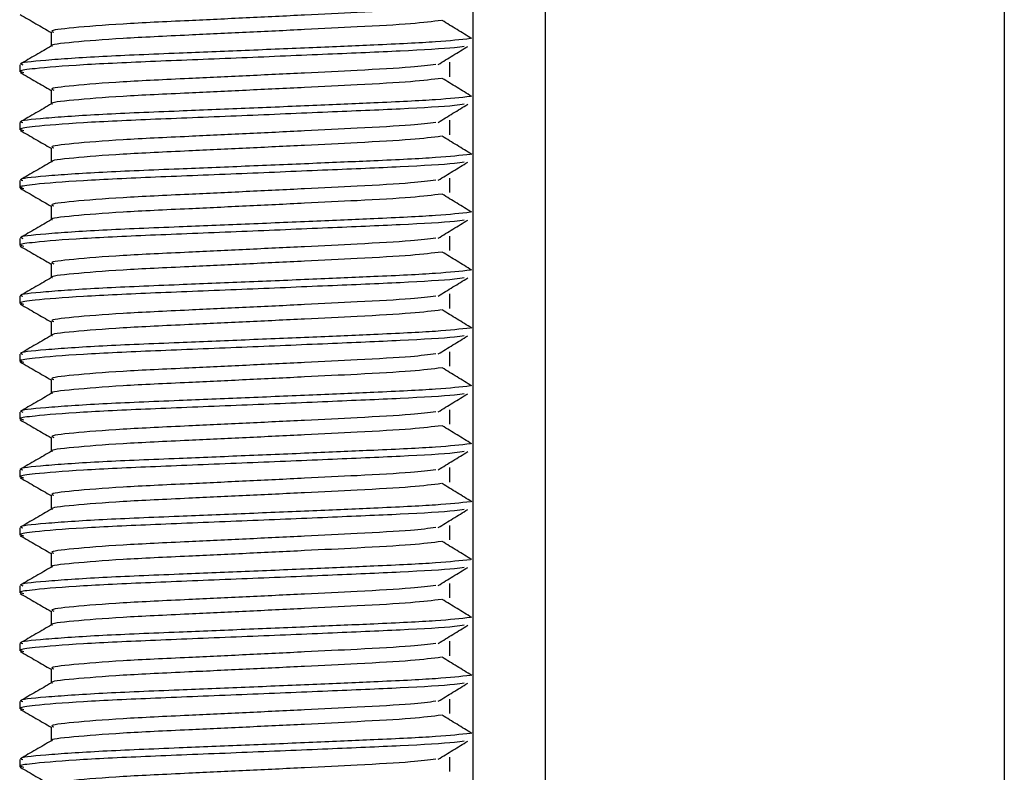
# Model space of a CAD drawing. Header units: millimetres. Extents: x 0 to 420, y 0 to 297.
# Tile 44 of 105: x 179.48 to 181.18, y 202.9 to 204.2. Entities that reach past the tile are written whole.
import ezdxf

# ---------------------------------------------------------------- set-up
doc = ezdxf.new("R2010")
doc.units = ezdxf.units.MM

msp = doc.modelspace()

# ---------------------------------------------------------------- linework, layer by layer
at = {"color": 7, "linetype": 'Continuous', "lineweight": 25}
for p, q in [((180.26443, 223.74329), (180.26443, 201.78329)), ((180.38943, 223.41257), (180.38943, 201.78329)), ((181.18193, 223.24329), (181.18193, 201.78329)), ((179.53608, 204.17579), (179.53608, 204.15131)), ((179.48195, 204.11943), (179.48195, 204.10694)), ((180.22437, 204.09856), (180.22437, 204.12356)), ((179.53608, 204.07579), (179.53608, 204.05131)), ((179.48195, 204.01943), (179.48195, 204.00694)), ((180.22437, 203.99856), (180.22437, 204.02356)), ((179.53608, 203.97579), (179.53608, 203.95131)), ((179.48195, 203.91943), (179.48195, 203.90694)), ((180.22437, 203.89856), (180.22437, 203.92356)), ((179.53608, 203.87579), (179.53608, 203.85131)), ((179.48195, 203.81943), (179.48195, 203.80694)), ((180.22437, 203.79856), (180.22437, 203.82356)), ((179.53608, 203.77579), (179.53608, 203.75131)), ((179.48195, 203.71943), (179.48195, 203.70694)), ((180.22437, 203.69856), (180.22437, 203.72356)), ((179.53608, 203.67579), (179.53608, 203.65131)), ((179.48195, 203.61943), (179.48195, 203.60694)), ((180.22437, 203.59856), (180.22437, 203.62356)), ((179.53608, 203.57579), (179.53608, 203.55131)), ((180.22437, 203.49856), (180.22437, 203.52356)), ((179.48195, 203.51943), (179.48195, 203.50694)), ((179.53608, 203.47579), (179.53608, 203.45131)), ((180.22437, 203.39856), (180.22437, 203.42356)), ((179.48195, 203.41943), (179.48195, 203.40694)), ((179.53608, 203.37579), (179.53608, 203.35131)), ((179.48195, 203.31943), (179.48195, 203.30694)), ((180.22437, 203.29856), (180.22437, 203.32356)), ((179.53608, 203.27579), (179.53608, 203.25131)), ((179.48195, 203.21943), (179.48195, 203.20694)), ((180.22437, 203.19856), (180.22437, 203.22356)), ((179.53608, 203.17579), (179.53608, 203.15131)), ((179.48195, 203.11943), (179.48195, 203.10694)), ((180.22437, 203.09856), (180.22437, 203.12356)), ((179.53608, 203.07579), (179.53608, 203.05131)), ((179.48195, 203.01943), (179.48195, 203.00694)), ((180.22437, 202.99856), (180.22437, 203.02356)), ((179.53608, 202.97579), (179.53608, 202.95131)), ((179.48195, 202.91943), (179.48195, 202.90694)), ((180.22437, 202.89856), (180.22437, 202.92356))]:
    msp.add_line(p, q, dxfattribs=at)
for points, knots in [([(180.20069, 204.21986), (180.18795, 204.21826), (180.15906, 204.21462), (180.07424, 204.21), (179.97448, 204.20508), (179.87319, 204.20015), (179.76292, 204.19495), (179.6527, 204.18985), (179.57063, 204.18314), (179.53231, 204.1787), (179.53937, 204.1762), (179.54076, 204.17571)], [0, 0, 0, 0, 0.10286515, 0.233268, 0.33717311, 0.44385053, 0.54879169, 0.68530472, 0.82744139, 0.9661113, 1, 1, 1, 1]), ([(179.4829, 204.20595), (179.49194, 204.20072), (179.50967, 204.19046), (179.5274, 204.1802), (179.53608, 204.17517)], [0, 0, 0, 0, 0.5102373, 1, 1, 1, 1]), ([(180.20994, 204.19585), (180.19475, 204.19391), (180.16366, 204.18993), (180.07442, 204.185), (179.97444, 204.18008), (179.87319, 204.17515), (179.76296, 204.16995), (179.65245, 204.16486), (179.57161, 204.15814), (179.53324, 204.15406), (179.53817, 204.15193), (179.53846, 204.15181)], [0, 0, 0, 0, 0.1249493, 0.2558292, 0.3601144, 0.4671821, 0.5725071, 0.7095196, 0.8521762, 0.9913534, 1, 1, 1, 1]), ([(180.26253, 204.16452), (180.25403, 204.16974), (180.23702, 204.18018), (180.21997, 204.19062), (180.21145, 204.19583)], [0, 0, 0, 0, 0.50001, 1, 1, 1, 1]), ([(180.26033, 204.16451), (180.24301, 204.1626), (180.20728, 204.15865), (180.10452, 204.15375), (179.98891, 204.14883), (179.87183, 204.1439), (179.74428, 204.1387), (179.61684, 204.1336), (179.52189, 204.12689), (179.47756, 204.12244), (179.48579, 204.11993), (179.48744, 204.11943)], [0, 0, 0, 0, 0.1201354, 0.2479285, 0.349753, 0.4542913, 0.55713, 0.6909116, 0.8301982, 0.9660913, 1, 1, 1, 1]), ([(179.53696, 204.15182), (179.52792, 204.14659), (179.50984, 204.13612), (179.49175, 204.12566), (179.4827, 204.12042)], [0, 0, 0, 0, 0.4999318, 1, 1, 1, 1]), ([(180.24942, 204.15112), (180.24454, 204.15037), (180.22645, 204.14759), (180.14355, 204.14285), (180.01547, 204.1375), (179.86385, 204.131), (179.71289, 204.12511), (179.58342, 204.11922), (179.50882, 204.11306), (179.47812, 204.10895), (179.48604, 204.10667), (179.48888, 204.10585)], [0, 0, 0, 0, 0.0480932, 0.1784777, 0.3056533, 0.4379787, 0.5731065, 0.7077458, 0.8463043, 0.9448299, 1, 1, 1, 1]), ([(180.20454, 204.11984), (180.21305, 204.12506), (180.23005, 204.1355), (180.2471, 204.14594), (180.25563, 204.15116)], [0, 0, 0, 0, 0.4999887, 1, 1, 1, 1]), ([(180.20069, 204.11986), (180.18795, 204.11826), (180.15906, 204.11462), (180.07424, 204.11), (179.97448, 204.10508), (179.87319, 204.10015), (179.76292, 204.09495), (179.6527, 204.08985), (179.57063, 204.08314), (179.53231, 204.0787), (179.53937, 204.0762), (179.54076, 204.07571)], [0, 0, 0, 0, 0.1028652, 0.233268, 0.3371731, 0.4438505, 0.5487917, 0.6853047, 0.8274414, 0.9661113, 1, 1, 1, 1]), ([(179.4829, 204.10595), (179.49194, 204.10072), (179.50967, 204.09046), (179.5274, 204.0802), (179.53608, 204.07517)], [0, 0, 0, 0, 0.5102373, 1, 1, 1, 1]), ([(180.20994, 204.09585), (180.19475, 204.09391), (180.16366, 204.08993), (180.07442, 204.085), (179.97444, 204.08008), (179.87319, 204.07515), (179.76296, 204.06995), (179.65245, 204.06486), (179.57161, 204.05814), (179.53324, 204.05406), (179.53817, 204.05193), (179.53846, 204.05181)], [0, 0, 0, 0, 0.1249493, 0.2558292, 0.3601144, 0.4671821, 0.5725071, 0.7095196, 0.8521762, 0.9913534, 1, 1, 1, 1]), ([(180.26253, 204.06452), (180.25403, 204.06974), (180.23702, 204.08018), (180.21997, 204.09062), (180.21145, 204.09583)], [0, 0, 0, 0, 0.50001003, 1, 1, 1, 1]), ([(180.26033, 204.06451), (180.24301, 204.0626), (180.20728, 204.05865), (180.10452, 204.05375), (179.98891, 204.04883), (179.87183, 204.0439), (179.74428, 204.0387), (179.61684, 204.0336), (179.52189, 204.02689), (179.47756, 204.02244), (179.48579, 204.01993), (179.48744, 204.01943)], [0, 0, 0, 0, 0.1201354, 0.2479285, 0.349753, 0.4542913, 0.55713, 0.6909116, 0.8301982, 0.9660913, 1, 1, 1, 1]), ([(179.53696, 204.05182), (179.52792, 204.04659), (179.50984, 204.03612), (179.49175, 204.02566), (179.4827, 204.02042)], [0, 0, 0, 0, 0.4999318, 1, 1, 1, 1]), ([(180.24942, 204.05112), (180.24454, 204.05037), (180.22645, 204.04759), (180.14355, 204.04285), (180.01547, 204.0375), (179.86385, 204.031), (179.71289, 204.02511), (179.58342, 204.01922), (179.50882, 204.01306), (179.47812, 204.00895), (179.48604, 204.00667), (179.48888, 204.00585)], [0, 0, 0, 0, 0.0480932, 0.1784777, 0.3056533, 0.4379787, 0.5731065, 0.7077458, 0.8463043, 0.9448299, 1, 1, 1, 1]), ([(180.20454, 204.01984), (180.21305, 204.02506), (180.23005, 204.0355), (180.2471, 204.04594), (180.25563, 204.05116)], [0, 0, 0, 0, 0.49998865, 1, 1, 1, 1]), ([(180.20069, 204.01986), (180.18795, 204.01826), (180.15906, 204.01462), (180.07424, 204.01), (179.97448, 204.00508), (179.87319, 204.00015), (179.76292, 203.99495), (179.6527, 203.98985), (179.57063, 203.98314), (179.53231, 203.9787), (179.53937, 203.9762), (179.54076, 203.97571)], [0, 0, 0, 0, 0.1028652, 0.233268, 0.3371731, 0.4438505, 0.5487917, 0.6853047, 0.8274414, 0.9661113, 1, 1, 1, 1]), ([(179.4829, 204.00595), (179.49194, 204.00072), (179.50967, 203.99046), (179.5274, 203.9802), (179.53608, 203.97517)], [0, 0, 0, 0, 0.5102373, 1, 1, 1, 1]), ([(180.20994, 203.99585), (180.19475, 203.99391), (180.16366, 203.98993), (180.07442, 203.985), (179.97444, 203.98008), (179.87319, 203.97515), (179.76296, 203.96995), (179.65245, 203.96486), (179.57161, 203.95814), (179.53324, 203.95406), (179.53817, 203.95193), (179.53846, 203.95181)], [0, 0, 0, 0, 0.1249493, 0.2558292, 0.3601144, 0.4671821, 0.5725071, 0.7095196, 0.8521762, 0.9913534, 1, 1, 1, 1]), ([(180.26253, 203.96452), (180.25403, 203.96974), (180.23702, 203.98018), (180.21997, 203.99062), (180.21145, 203.99583)], [0, 0, 0, 0, 0.50001, 1, 1, 1, 1]), ([(180.26033, 203.96451), (180.24301, 203.9626), (180.20728, 203.95865), (180.10452, 203.95375), (179.98891, 203.94883), (179.87183, 203.9439), (179.74428, 203.9387), (179.61684, 203.9336), (179.52189, 203.92689), (179.47756, 203.92244), (179.48579, 203.91993), (179.48744, 203.91943)], [0, 0, 0, 0, 0.1201354, 0.2479285, 0.349753, 0.4542913, 0.55713, 0.6909116, 0.8301982, 0.9660913, 1, 1, 1, 1]), ([(179.53696, 203.95182), (179.52792, 203.94659), (179.50984, 203.93612), (179.49175, 203.92566), (179.4827, 203.92042)], [0, 0, 0, 0, 0.49993182, 1, 1, 1, 1]), ([(180.24942, 203.95112), (180.24454, 203.95037), (180.22645, 203.94759), (180.14355, 203.94285), (180.01547, 203.9375), (179.86385, 203.931), (179.71289, 203.92511), (179.58342, 203.91922), (179.50882, 203.91306), (179.47812, 203.90895), (179.48604, 203.90667), (179.48888, 203.90585)], [0, 0, 0, 0, 0.0480932, 0.1784777, 0.3056533, 0.4379787, 0.5731065, 0.7077458, 0.8463043, 0.9448299, 1, 1, 1, 1]), ([(180.20454, 203.91984), (180.21305, 203.92506), (180.23005, 203.9355), (180.2471, 203.94594), (180.25563, 203.95116)], [0, 0, 0, 0, 0.4999887, 1, 1, 1, 1]), ([(180.20069, 203.91986), (180.18795, 203.91826), (180.15906, 203.91462), (180.07424, 203.91), (179.97448, 203.90508), (179.87319, 203.90015), (179.76292, 203.89495), (179.6527, 203.88985), (179.57063, 203.88314), (179.53231, 203.8787), (179.53937, 203.8762), (179.54076, 203.87571)], [0, 0, 0, 0, 0.1028652, 0.233268, 0.3371731, 0.4438505, 0.5487917, 0.6853047, 0.8274414, 0.9661113, 1, 1, 1, 1]), ([(179.4829, 203.90595), (179.49194, 203.90072), (179.50967, 203.89046), (179.5274, 203.8802), (179.53608, 203.87517)], [0, 0, 0, 0, 0.5102373, 1, 1, 1, 1]), ([(180.20994, 203.89585), (180.19475, 203.89391), (180.16366, 203.88993), (180.07442, 203.885), (179.97444, 203.88008), (179.87319, 203.87515), (179.76296, 203.86995), (179.65245, 203.86486), (179.57161, 203.85814), (179.53324, 203.85406), (179.53817, 203.85193), (179.53846, 203.85181)], [0, 0, 0, 0, 0.1249493, 0.2558292, 0.3601144, 0.4671821, 0.5725071, 0.7095196, 0.8521762, 0.9913534, 1, 1, 1, 1]), ([(180.26253, 203.86452), (180.25403, 203.86974), (180.23702, 203.88018), (180.21997, 203.89062), (180.21145, 203.89583)], [0, 0, 0, 0, 0.50001, 1, 1, 1, 1]), ([(180.26033, 203.86451), (180.24301, 203.8626), (180.20728, 203.85865), (180.10452, 203.85375), (179.98891, 203.84883), (179.87183, 203.8439), (179.74428, 203.8387), (179.61684, 203.8336), (179.52189, 203.82689), (179.47756, 203.82244), (179.48579, 203.81993), (179.48744, 203.81943)], [0, 0, 0, 0, 0.1201354, 0.2479285, 0.349753, 0.4542913, 0.55713, 0.6909116, 0.8301982, 0.9660913, 1, 1, 1, 1]), ([(179.53696, 203.85182), (179.52792, 203.84659), (179.50984, 203.83612), (179.49175, 203.82566), (179.4827, 203.82042)], [0, 0, 0, 0, 0.4999318, 1, 1, 1, 1]), ([(180.24942, 203.85112), (180.24454, 203.85037), (180.22645, 203.84759), (180.14355, 203.84285), (180.01547, 203.8375), (179.86385, 203.831), (179.71289, 203.82511), (179.58342, 203.81922), (179.50882, 203.81306), (179.47812, 203.80895), (179.48604, 203.80667), (179.48888, 203.80585)], [0, 0, 0, 0, 0.0480932, 0.1784777, 0.3056533, 0.4379787, 0.5731065, 0.7077458, 0.8463043, 0.9448299, 1, 1, 1, 1]), ([(180.20454, 203.81984), (180.21305, 203.82506), (180.23005, 203.8355), (180.2471, 203.84594), (180.25563, 203.85116)], [0, 0, 0, 0, 0.4999887, 1, 1, 1, 1]), ([(180.20069, 203.81986), (180.18795, 203.81826), (180.15906, 203.81462), (180.07424, 203.81), (179.97448, 203.80508), (179.87319, 203.80015), (179.76292, 203.79495), (179.6527, 203.78985), (179.57063, 203.78314), (179.53231, 203.7787), (179.53937, 203.7762), (179.54076, 203.77571)], [0, 0, 0, 0, 0.1028652, 0.233268, 0.3371731, 0.4438505, 0.5487917, 0.6853047, 0.8274414, 0.9661113, 1, 1, 1, 1]), ([(179.4829, 203.80595), (179.49194, 203.80072), (179.50967, 203.79046), (179.5274, 203.7802), (179.53608, 203.77517)], [0, 0, 0, 0, 0.5102373, 1, 1, 1, 1]), ([(180.20994, 203.79585), (180.19475, 203.79391), (180.16366, 203.78993), (180.07442, 203.785), (179.97444, 203.78008), (179.87319, 203.77515), (179.76296, 203.76995), (179.65245, 203.76486), (179.57161, 203.75814), (179.53324, 203.75406), (179.53817, 203.75193), (179.53846, 203.75181)], [0, 0, 0, 0, 0.12494928, 0.25582918, 0.3601144, 0.46718207, 0.57250713, 0.70951956, 0.8521762, 0.99135341, 1, 1, 1, 1]), ([(180.26253, 203.76452), (180.25403, 203.76974), (180.23702, 203.78018), (180.21997, 203.79062), (180.21145, 203.79583)], [0, 0, 0, 0, 0.50001, 1, 1, 1, 1]), ([(180.26033, 203.76451), (180.24301, 203.7626), (180.20728, 203.75865), (180.10452, 203.75375), (179.98891, 203.74883), (179.87183, 203.7439), (179.74428, 203.7387), (179.61684, 203.7336), (179.52189, 203.72689), (179.47756, 203.72244), (179.48579, 203.71993), (179.48744, 203.71943)], [0, 0, 0, 0, 0.1201354, 0.2479285, 0.349753, 0.4542913, 0.55713, 0.6909116, 0.8301982, 0.9660913, 1, 1, 1, 1]), ([(179.53696, 203.75182), (179.52792, 203.74659), (179.50984, 203.73612), (179.49175, 203.72566), (179.4827, 203.72042)], [0, 0, 0, 0, 0.4999318, 1, 1, 1, 1]), ([(180.24942, 203.75112), (180.24454, 203.75037), (180.22645, 203.74759), (180.14355, 203.74285), (180.01547, 203.7375), (179.86385, 203.731), (179.71289, 203.72511), (179.58342, 203.71922), (179.50882, 203.71306), (179.47812, 203.70895), (179.48604, 203.70667), (179.48888, 203.70585)], [0, 0, 0, 0, 0.04809325, 0.17847773, 0.30565333, 0.4379787, 0.5731065, 0.70774583, 0.84630433, 0.94482989, 1, 1, 1, 1]), ([(180.20454, 203.71984), (180.21305, 203.72506), (180.23005, 203.7355), (180.2471, 203.74594), (180.25563, 203.75116)], [0, 0, 0, 0, 0.4999887, 1, 1, 1, 1]), ([(180.20069, 203.71986), (180.18795, 203.71826), (180.15906, 203.71462), (180.07424, 203.71), (179.97448, 203.70508), (179.87319, 203.70015), (179.76292, 203.69495), (179.6527, 203.68985), (179.57063, 203.68314), (179.53231, 203.6787), (179.53937, 203.6762), (179.54076, 203.67571)], [0, 0, 0, 0, 0.1028652, 0.233268, 0.3371731, 0.4438505, 0.5487917, 0.6853047, 0.8274414, 0.9661113, 1, 1, 1, 1]), ([(179.4829, 203.70595), (179.49194, 203.70072), (179.50967, 203.69046), (179.5274, 203.6802), (179.53608, 203.67517)], [0, 0, 0, 0, 0.5102373, 1, 1, 1, 1]), ([(180.20994, 203.69585), (180.19475, 203.69391), (180.16366, 203.68993), (180.07442, 203.685), (179.97444, 203.68008), (179.87319, 203.67515), (179.76296, 203.66995), (179.65245, 203.66486), (179.57161, 203.65814), (179.53324, 203.65406), (179.53817, 203.65193), (179.53846, 203.65181)], [0, 0, 0, 0, 0.12494928, 0.25582918, 0.3601144, 0.46718207, 0.57250713, 0.70951956, 0.8521762, 0.99135341, 1, 1, 1, 1]), ([(180.26253, 203.66452), (180.25403, 203.66974), (180.23702, 203.68018), (180.21997, 203.69062), (180.21145, 203.69583)], [0, 0, 0, 0, 0.50001, 1, 1, 1, 1]), ([(180.26033, 203.66451), (180.24301, 203.6626), (180.20728, 203.65865), (180.10452, 203.65375), (179.98891, 203.64883), (179.87183, 203.6439), (179.74428, 203.6387), (179.61684, 203.6336), (179.52189, 203.62689), (179.47756, 203.62244), (179.48579, 203.61993), (179.48744, 203.61943)], [0, 0, 0, 0, 0.12013539, 0.24792852, 0.34975303, 0.45429126, 0.55712996, 0.69091162, 0.83019816, 0.96609125, 1, 1, 1, 1]), ([(179.53696, 203.65182), (179.52792, 203.64659), (179.50984, 203.63612), (179.49175, 203.62566), (179.4827, 203.62042)], [0, 0, 0, 0, 0.4999318, 1, 1, 1, 1]), ([(180.24942, 203.65112), (180.24454, 203.65037), (180.22645, 203.64759), (180.14355, 203.64285), (180.01547, 203.6375), (179.86385, 203.631), (179.71289, 203.62511), (179.58342, 203.61922), (179.50882, 203.61306), (179.47812, 203.60895), (179.48604, 203.60667), (179.48888, 203.60585)], [0, 0, 0, 0, 0.04809325, 0.17847773, 0.30565333, 0.4379787, 0.5731065, 0.70774583, 0.84630433, 0.94482989, 1, 1, 1, 1]), ([(180.20454, 203.61984), (180.21305, 203.62506), (180.23005, 203.6355), (180.2471, 203.64594), (180.25563, 203.65116)], [0, 0, 0, 0, 0.49998865, 1, 1, 1, 1]), ([(180.20069, 203.61986), (180.18795, 203.61826), (180.15906, 203.61462), (180.07424, 203.61), (179.97448, 203.60508), (179.87319, 203.60015), (179.76292, 203.59495), (179.6527, 203.58985), (179.57063, 203.58314), (179.53231, 203.5787), (179.53937, 203.5762), (179.54076, 203.57571)], [0, 0, 0, 0, 0.1028652, 0.233268, 0.3371731, 0.4438505, 0.5487917, 0.6853047, 0.8274414, 0.9661113, 1, 1, 1, 1]), ([(179.4829, 203.60595), (179.49194, 203.60072), (179.50967, 203.59046), (179.5274, 203.5802), (179.53608, 203.57517)], [0, 0, 0, 0, 0.5102373, 1, 1, 1, 1]), ([(180.20994, 203.59585), (180.19475, 203.59391), (180.16366, 203.58993), (180.07442, 203.585), (179.97444, 203.58008), (179.87319, 203.57515), (179.76296, 203.56995), (179.65245, 203.56486), (179.57161, 203.55814), (179.53324, 203.55406), (179.53817, 203.55193), (179.53846, 203.55181)], [0, 0, 0, 0, 0.1249493, 0.2558292, 0.3601144, 0.4671821, 0.5725071, 0.7095196, 0.8521762, 0.9913534, 1, 1, 1, 1]), ([(180.26253, 203.56452), (180.25403, 203.56974), (180.23702, 203.58018), (180.21997, 203.59062), (180.21145, 203.59583)], [0, 0, 0, 0, 0.50001, 1, 1, 1, 1]), ([(180.26033, 203.56451), (180.24301, 203.5626), (180.20728, 203.55865), (180.10452, 203.55375), (179.98891, 203.54883), (179.87183, 203.5439), (179.74428, 203.5387), (179.61684, 203.5336), (179.52189, 203.52689), (179.47756, 203.52244), (179.48579, 203.51993), (179.48744, 203.51943)], [0, 0, 0, 0, 0.12013539, 0.24792852, 0.34975303, 0.45429126, 0.55712996, 0.69091162, 0.83019816, 0.96609125, 1, 1, 1, 1]), ([(179.53696, 203.55182), (179.52792, 203.54659), (179.50984, 203.53612), (179.49175, 203.52566), (179.4827, 203.52042)], [0, 0, 0, 0, 0.4999318, 1, 1, 1, 1]), ([(180.24942, 203.55112), (180.24454, 203.55037), (180.22645, 203.54759), (180.14355, 203.54285), (180.01547, 203.5375), (179.86385, 203.531), (179.71289, 203.52511), (179.58342, 203.51922), (179.50882, 203.51306), (179.47812, 203.50895), (179.48604, 203.50667), (179.48888, 203.50585)], [0, 0, 0, 0, 0.0480932, 0.1784777, 0.3056533, 0.4379787, 0.5731065, 0.7077458, 0.8463043, 0.9448299, 1, 1, 1, 1]), ([(180.20454, 203.51984), (180.21305, 203.52506), (180.23005, 203.5355), (180.2471, 203.54594), (180.25563, 203.55116)], [0, 0, 0, 0, 0.4999887, 1, 1, 1, 1]), ([(179.4829, 203.50595), (179.49194, 203.50072), (179.50967, 203.49046), (179.5274, 203.4802), (179.53608, 203.47517)], [0, 0, 0, 0, 0.51023729, 1, 1, 1, 1]), ([(180.20069, 203.51986), (180.18795, 203.51826), (180.15906, 203.51462), (180.07424, 203.51), (179.97448, 203.50508), (179.87319, 203.50015), (179.76292, 203.49495), (179.6527, 203.48985), (179.57063, 203.48314), (179.53231, 203.4787), (179.53937, 203.4762), (179.54076, 203.47571)], [0, 0, 0, 0, 0.1028652, 0.233268, 0.3371731, 0.4438505, 0.5487917, 0.6853047, 0.8274414, 0.9661113, 1, 1, 1, 1]), ([(180.20994, 203.49585), (180.19475, 203.49391), (180.16366, 203.48993), (180.07442, 203.485), (179.97444, 203.48008), (179.87319, 203.47515), (179.76296, 203.46995), (179.65245, 203.46486), (179.57161, 203.45814), (179.53324, 203.45406), (179.53817, 203.45193), (179.53846, 203.45181)], [0, 0, 0, 0, 0.1249493, 0.2558292, 0.3601144, 0.4671821, 0.5725071, 0.7095196, 0.8521762, 0.9913534, 1, 1, 1, 1]), ([(180.26253, 203.46452), (180.25403, 203.46974), (180.23702, 203.48018), (180.21997, 203.49062), (180.21145, 203.49583)], [0, 0, 0, 0, 0.50001, 1, 1, 1, 1]), ([(180.26033, 203.46451), (180.24301, 203.4626), (180.20728, 203.45865), (180.10452, 203.45375), (179.98891, 203.44883), (179.87183, 203.4439), (179.74428, 203.4387), (179.61684, 203.4336), (179.52189, 203.42689), (179.47756, 203.42244), (179.48579, 203.41993), (179.48744, 203.41943)], [0, 0, 0, 0, 0.12013539, 0.24792852, 0.34975303, 0.45429126, 0.55712996, 0.69091162, 0.83019816, 0.96609125, 1, 1, 1, 1]), ([(179.53696, 203.45182), (179.52792, 203.44659), (179.50984, 203.43612), (179.49175, 203.42566), (179.4827, 203.42042)], [0, 0, 0, 0, 0.4999318, 1, 1, 1, 1]), ([(180.24942, 203.45112), (180.24454, 203.45037), (180.22645, 203.44759), (180.14355, 203.44285), (180.01547, 203.4375), (179.86385, 203.431), (179.71289, 203.42511), (179.58342, 203.41922), (179.50882, 203.41306), (179.47812, 203.40895), (179.48604, 203.40667), (179.48888, 203.40585)], [0, 0, 0, 0, 0.04809325, 0.17847773, 0.30565333, 0.4379787, 0.5731065, 0.70774583, 0.84630433, 0.94482989, 1, 1, 1, 1]), ([(180.20454, 203.41984), (180.21305, 203.42506), (180.23005, 203.4355), (180.2471, 203.44594), (180.25563, 203.45116)], [0, 0, 0, 0, 0.4999887, 1, 1, 1, 1]), ([(179.4829, 203.40595), (179.49194, 203.40072), (179.50967, 203.39046), (179.5274, 203.3802), (179.53608, 203.37517)], [0, 0, 0, 0, 0.5102373, 1, 1, 1, 1]), ([(180.20069, 203.41986), (180.18795, 203.41826), (180.15906, 203.41462), (180.07424, 203.41), (179.97448, 203.40508), (179.87319, 203.40015), (179.76292, 203.39495), (179.6527, 203.38985), (179.57063, 203.38314), (179.53231, 203.3787), (179.53937, 203.3762), (179.54076, 203.37571)], [0, 0, 0, 0, 0.1028652, 0.233268, 0.3371731, 0.4438505, 0.5487917, 0.6853047, 0.8274414, 0.9661113, 1, 1, 1, 1]), ([(180.20994, 203.39585), (180.19475, 203.39391), (180.16366, 203.38993), (180.07442, 203.385), (179.97444, 203.38008), (179.87319, 203.37515), (179.76296, 203.36995), (179.65245, 203.36486), (179.57161, 203.35814), (179.53324, 203.35406), (179.53817, 203.35193), (179.53846, 203.35181)], [0, 0, 0, 0, 0.1249493, 0.2558292, 0.3601144, 0.4671821, 0.5725071, 0.7095196, 0.8521762, 0.9913534, 1, 1, 1, 1]), ([(180.26253, 203.36452), (180.25403, 203.36974), (180.23702, 203.38018), (180.21997, 203.39062), (180.21145, 203.39583)], [0, 0, 0, 0, 0.50001, 1, 1, 1, 1]), ([(180.26033, 203.36451), (180.24301, 203.3626), (180.20728, 203.35865), (180.10452, 203.35375), (179.98891, 203.34883), (179.87183, 203.3439), (179.74428, 203.3387), (179.61684, 203.3336), (179.52189, 203.32689), (179.47756, 203.32244), (179.48579, 203.31993), (179.48744, 203.31943)], [0, 0, 0, 0, 0.1201354, 0.2479285, 0.349753, 0.4542913, 0.55713, 0.6909116, 0.8301982, 0.9660913, 1, 1, 1, 1]), ([(179.53696, 203.35182), (179.52792, 203.34659), (179.50984, 203.33612), (179.49175, 203.32566), (179.4827, 203.32042)], [0, 0, 0, 0, 0.4999318, 1, 1, 1, 1]), ([(180.24942, 203.35112), (180.24454, 203.35037), (180.22645, 203.34759), (180.14355, 203.34285), (180.01547, 203.3375), (179.86385, 203.331), (179.71289, 203.32511), (179.58342, 203.31922), (179.50882, 203.31306), (179.47812, 203.30895), (179.48604, 203.30667), (179.48888, 203.30585)], [0, 0, 0, 0, 0.0480932, 0.1784777, 0.3056533, 0.4379787, 0.5731065, 0.7077458, 0.8463043, 0.9448299, 1, 1, 1, 1]), ([(180.20454, 203.31984), (180.21305, 203.32506), (180.23005, 203.3355), (180.2471, 203.34594), (180.25563, 203.35116)], [0, 0, 0, 0, 0.4999887, 1, 1, 1, 1]), ([(180.20069, 203.31986), (180.18795, 203.31826), (180.15906, 203.31462), (180.07424, 203.31), (179.97448, 203.30508), (179.87319, 203.30015), (179.76292, 203.29495), (179.6527, 203.28985), (179.57063, 203.28314), (179.53231, 203.2787), (179.53937, 203.2762), (179.54076, 203.27571)], [0, 0, 0, 0, 0.1028652, 0.233268, 0.3371731, 0.4438505, 0.5487917, 0.6853047, 0.8274414, 0.9661113, 1, 1, 1, 1]), ([(179.4829, 203.30595), (179.49194, 203.30072), (179.50967, 203.29046), (179.5274, 203.2802), (179.53608, 203.27517)], [0, 0, 0, 0, 0.5102373, 1, 1, 1, 1]), ([(180.20994, 203.29585), (180.19475, 203.29391), (180.16366, 203.28993), (180.07442, 203.285), (179.97444, 203.28008), (179.87319, 203.27515), (179.76296, 203.26995), (179.65245, 203.26486), (179.57161, 203.25814), (179.53324, 203.25406), (179.53817, 203.25193), (179.53846, 203.25181)], [0, 0, 0, 0, 0.1249493, 0.2558292, 0.3601144, 0.4671821, 0.5725071, 0.7095196, 0.8521762, 0.9913534, 1, 1, 1, 1]), ([(180.26253, 203.26452), (180.25403, 203.26974), (180.23702, 203.28018), (180.21997, 203.29062), (180.21145, 203.29583)], [0, 0, 0, 0, 0.50001, 1, 1, 1, 1]), ([(180.26033, 203.26451), (180.24301, 203.2626), (180.20728, 203.25865), (180.10452, 203.25375), (179.98891, 203.24883), (179.87183, 203.2439), (179.74428, 203.2387), (179.61684, 203.2336), (179.52189, 203.22689), (179.47756, 203.22244), (179.48579, 203.21993), (179.48744, 203.21943)], [0, 0, 0, 0, 0.12013539, 0.24792852, 0.34975303, 0.45429126, 0.55712996, 0.69091162, 0.83019816, 0.96609125, 1, 1, 1, 1]), ([(179.53696, 203.25182), (179.52792, 203.24659), (179.50984, 203.23612), (179.49175, 203.22566), (179.4827, 203.22042)], [0, 0, 0, 0, 0.4999318, 1, 1, 1, 1]), ([(180.24942, 203.25112), (180.24454, 203.25037), (180.22645, 203.24759), (180.14355, 203.24285), (180.01547, 203.2375), (179.86385, 203.231), (179.71289, 203.22511), (179.58342, 203.21922), (179.50882, 203.21306), (179.47812, 203.20895), (179.48604, 203.20667), (179.48888, 203.20585)], [0, 0, 0, 0, 0.0480932, 0.1784777, 0.3056533, 0.4379787, 0.5731065, 0.7077458, 0.8463043, 0.9448299, 1, 1, 1, 1]), ([(180.20454, 203.21984), (180.21305, 203.22506), (180.23005, 203.2355), (180.2471, 203.24594), (180.25563, 203.25116)], [0, 0, 0, 0, 0.49998865, 1, 1, 1, 1]), ([(180.20069, 203.21986), (180.18795, 203.21826), (180.15906, 203.21462), (180.07424, 203.21), (179.97448, 203.20508), (179.87319, 203.20015), (179.76292, 203.19495), (179.6527, 203.18985), (179.57063, 203.18314), (179.53231, 203.1787), (179.53937, 203.1762), (179.54076, 203.17571)], [0, 0, 0, 0, 0.1028652, 0.233268, 0.3371731, 0.4438505, 0.5487917, 0.6853047, 0.8274414, 0.9661113, 1, 1, 1, 1]), ([(179.4829, 203.20595), (179.49194, 203.20072), (179.50967, 203.19046), (179.5274, 203.1802), (179.53608, 203.17517)], [0, 0, 0, 0, 0.5102373, 1, 1, 1, 1]), ([(180.20994, 203.19585), (180.19475, 203.19391), (180.16366, 203.18993), (180.07442, 203.185), (179.97444, 203.18008), (179.87319, 203.17515), (179.76296, 203.16995), (179.65245, 203.16486), (179.57161, 203.15814), (179.53324, 203.15406), (179.53817, 203.15193), (179.53846, 203.15181)], [0, 0, 0, 0, 0.1249493, 0.2558292, 0.3601144, 0.4671821, 0.5725071, 0.7095196, 0.8521762, 0.9913534, 1, 1, 1, 1]), ([(180.26253, 203.16452), (180.25403, 203.16974), (180.23702, 203.18018), (180.21997, 203.19062), (180.21145, 203.19583)], [0, 0, 0, 0, 0.50001, 1, 1, 1, 1]), ([(180.26033, 203.16451), (180.24301, 203.1626), (180.20728, 203.15865), (180.10452, 203.15375), (179.98891, 203.14883), (179.87183, 203.1439), (179.74428, 203.1387), (179.61684, 203.1336), (179.52189, 203.12689), (179.47756, 203.12244), (179.48579, 203.11993), (179.48744, 203.11943)], [0, 0, 0, 0, 0.12013539, 0.24792852, 0.34975303, 0.45429126, 0.55712996, 0.69091162, 0.83019816, 0.96609125, 1, 1, 1, 1]), ([(179.53696, 203.15182), (179.52792, 203.14659), (179.50984, 203.13612), (179.49175, 203.12566), (179.4827, 203.12042)], [0, 0, 0, 0, 0.4999318, 1, 1, 1, 1]), ([(180.24942, 203.15112), (180.24454, 203.15037), (180.22645, 203.14759), (180.14355, 203.14285), (180.01547, 203.1375), (179.86385, 203.131), (179.71289, 203.12511), (179.58342, 203.11922), (179.50882, 203.11306), (179.47812, 203.10895), (179.48604, 203.10667), (179.48888, 203.10585)], [0, 0, 0, 0, 0.0480932, 0.1784777, 0.3056533, 0.4379787, 0.5731065, 0.7077458, 0.8463043, 0.9448299, 1, 1, 1, 1]), ([(180.20454, 203.11984), (180.21305, 203.12506), (180.23005, 203.1355), (180.2471, 203.14594), (180.25563, 203.15116)], [0, 0, 0, 0, 0.49998865, 1, 1, 1, 1]), ([(180.20069, 203.11986), (180.18795, 203.11826), (180.15906, 203.11462), (180.07424, 203.11), (179.97448, 203.10508), (179.87319, 203.10015), (179.76292, 203.09495), (179.6527, 203.08985), (179.57063, 203.08314), (179.53231, 203.0787), (179.53937, 203.0762), (179.54076, 203.07571)], [0, 0, 0, 0, 0.1028652, 0.233268, 0.3371731, 0.4438505, 0.5487917, 0.6853047, 0.8274414, 0.9661113, 1, 1, 1, 1]), ([(179.4829, 203.10595), (179.49194, 203.10072), (179.50967, 203.09046), (179.5274, 203.0802), (179.53608, 203.07517)], [0, 0, 0, 0, 0.5102373, 1, 1, 1, 1]), ([(180.20994, 203.09585), (180.19475, 203.09391), (180.16366, 203.08993), (180.07442, 203.085), (179.97444, 203.08008), (179.87319, 203.07515), (179.76296, 203.06995), (179.65245, 203.06486), (179.57161, 203.05814), (179.53324, 203.05406), (179.53817, 203.05193), (179.53846, 203.05181)], [0, 0, 0, 0, 0.12494928, 0.25582918, 0.3601144, 0.46718207, 0.57250713, 0.70951956, 0.8521762, 0.99135341, 1, 1, 1, 1]), ([(180.26253, 203.06452), (180.25403, 203.06974), (180.23702, 203.08018), (180.21997, 203.09062), (180.21145, 203.09583)], [0, 0, 0, 0, 0.50001, 1, 1, 1, 1]), ([(180.26033, 203.06451), (180.24301, 203.0626), (180.20728, 203.05865), (180.10452, 203.05375), (179.98891, 203.04883), (179.87183, 203.0439), (179.74428, 203.0387), (179.61684, 203.0336), (179.52189, 203.02689), (179.47756, 203.02244), (179.48579, 203.01993), (179.48744, 203.01943)], [0, 0, 0, 0, 0.12013539, 0.24792852, 0.34975303, 0.45429126, 0.55712996, 0.69091162, 0.83019816, 0.96609125, 1, 1, 1, 1]), ([(179.53696, 203.05182), (179.52792, 203.04659), (179.50984, 203.03612), (179.49175, 203.02566), (179.4827, 203.02042)], [0, 0, 0, 0, 0.4999318, 1, 1, 1, 1]), ([(180.24942, 203.05112), (180.24454, 203.05037), (180.22645, 203.04759), (180.14355, 203.04285), (180.01547, 203.0375), (179.86385, 203.031), (179.71289, 203.02511), (179.58342, 203.01922), (179.50882, 203.01306), (179.47812, 203.00895), (179.48604, 203.00667), (179.48888, 203.00585)], [0, 0, 0, 0, 0.0480932, 0.1784777, 0.3056533, 0.4379787, 0.5731065, 0.7077458, 0.8463043, 0.9448299, 1, 1, 1, 1]), ([(180.20454, 203.01984), (180.21305, 203.02506), (180.23005, 203.0355), (180.2471, 203.04594), (180.25563, 203.05116)], [0, 0, 0, 0, 0.4999887, 1, 1, 1, 1]), ([(180.20069, 203.01986), (180.18795, 203.01826), (180.15906, 203.01462), (180.07424, 203.01), (179.97448, 203.00508), (179.87319, 203.00015), (179.76292, 202.99495), (179.6527, 202.98985), (179.57063, 202.98314), (179.53231, 202.9787), (179.53937, 202.9762), (179.54076, 202.97571)], [0, 0, 0, 0, 0.1028652, 0.233268, 0.3371731, 0.4438505, 0.5487917, 0.6853047, 0.8274414, 0.9661113, 1, 1, 1, 1]), ([(179.4829, 203.00595), (179.49194, 203.00072), (179.50967, 202.99046), (179.5274, 202.9802), (179.53608, 202.97517)], [0, 0, 0, 0, 0.51023729, 1, 1, 1, 1]), ([(180.20994, 202.99585), (180.19475, 202.99391), (180.16366, 202.98993), (180.07442, 202.985), (179.97444, 202.98008), (179.87319, 202.97515), (179.76296, 202.96995), (179.65245, 202.96486), (179.57161, 202.95814), (179.53324, 202.95406), (179.53817, 202.95193), (179.53846, 202.95181)], [0, 0, 0, 0, 0.12494928, 0.25582918, 0.3601144, 0.46718207, 0.57250713, 0.70951956, 0.8521762, 0.99135341, 1, 1, 1, 1]), ([(180.26253, 202.96452), (180.25403, 202.96974), (180.23702, 202.98018), (180.21997, 202.99062), (180.21145, 202.99583)], [0, 0, 0, 0, 0.50001, 1, 1, 1, 1]), ([(180.26033, 202.96451), (180.24301, 202.9626), (180.20728, 202.95865), (180.10452, 202.95375), (179.98891, 202.94883), (179.87183, 202.9439), (179.74428, 202.9387), (179.61684, 202.9336), (179.52189, 202.92689), (179.47756, 202.92244), (179.48579, 202.91993), (179.48744, 202.91943)], [0, 0, 0, 0, 0.1201354, 0.2479285, 0.349753, 0.4542913, 0.55713, 0.6909116, 0.8301982, 0.9660913, 1, 1, 1, 1]), ([(179.53696, 202.95182), (179.52792, 202.94659), (179.50984, 202.93612), (179.49175, 202.92566), (179.4827, 202.92042)], [0, 0, 0, 0, 0.4999318, 1, 1, 1, 1]), ([(180.24942, 202.95112), (180.24454, 202.95037), (180.22645, 202.94759), (180.14355, 202.94285), (180.01547, 202.9375), (179.86385, 202.931), (179.71289, 202.92511), (179.58342, 202.91922), (179.50882, 202.91306), (179.47812, 202.90895), (179.48604, 202.90667), (179.48888, 202.90585)], [0, 0, 0, 0, 0.0480932, 0.1784777, 0.3056533, 0.4379787, 0.5731065, 0.7077458, 0.8463043, 0.9448299, 1, 1, 1, 1]), ([(180.20454, 202.91984), (180.21305, 202.92506), (180.23005, 202.9355), (180.2471, 202.94594), (180.25563, 202.95116)], [0, 0, 0, 0, 0.4999887, 1, 1, 1, 1]), ([(180.20069, 202.91986), (180.18795, 202.91826), (180.15906, 202.91462), (180.07424, 202.91), (179.97448, 202.90508), (179.87319, 202.90015), (179.76292, 202.89495), (179.6527, 202.88985), (179.57063, 202.88314), (179.53231, 202.8787), (179.53937, 202.8762), (179.54076, 202.87571)], [0, 0, 0, 0, 0.1028652, 0.233268, 0.3371731, 0.4438505, 0.5487917, 0.6853047, 0.8274414, 0.9661113, 1, 1, 1, 1]), ([(179.4829, 202.90595), (179.49194, 202.90072), (179.50967, 202.89046), (179.5274, 202.8802), (179.53608, 202.87517)], [0, 0, 0, 0, 0.5102373, 1, 1, 1, 1])]:
    msp.add_open_spline(points, degree=3, knots=knots, dxfattribs=at)

doc.saveas('drawing.dxf')
